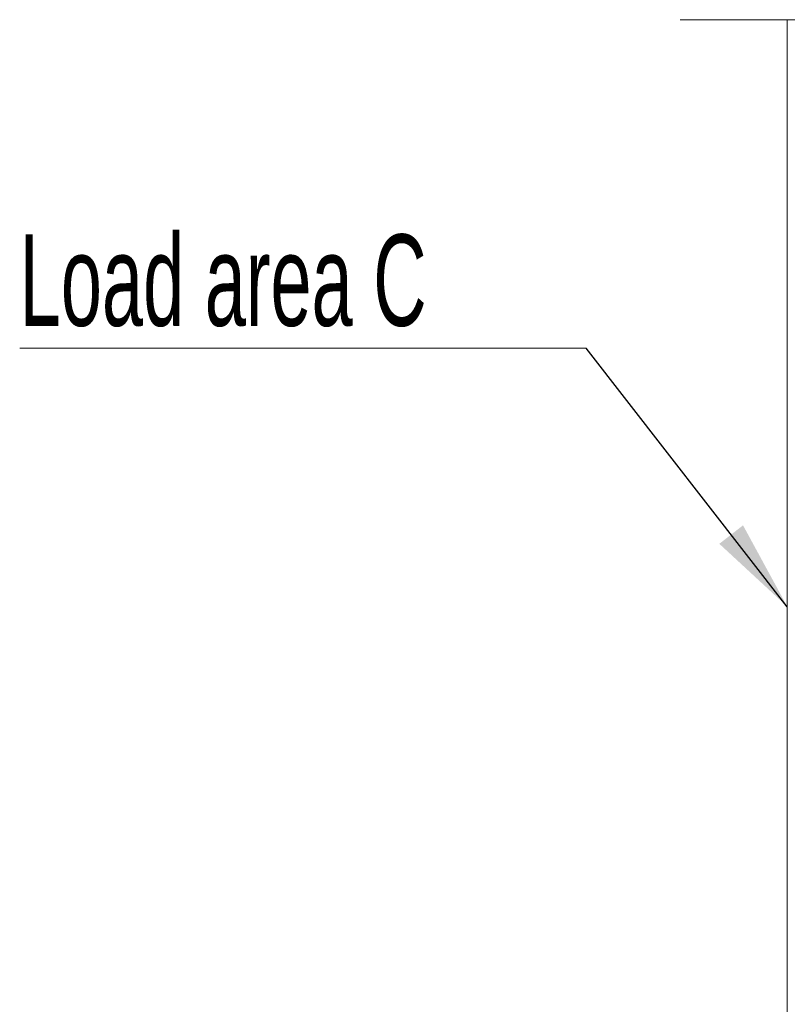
# Model space of a CAD drawing. Header units: millimetres. Extents: x 0 to 8410, y 0 to 5940.
# Tile 126 of 180: x 4637 to 5057, y 3539 to 4078. Entities that reach past the tile are written whole.
import ezdxf

# ---------------------------------------------------------------- set-up
doc = ezdxf.new("R2010")
doc.units = ezdxf.units.MM
doc.header["$LTSCALE"] = 10
doc.linetypes.add('CENTERX2', pattern=[20.32, 12.7, -2.54, 2.54, -2.54])
doc.styles.add('SLDTEXTSTYLE0', font='TXT', dxfattribs={"width": 0.605})
doc.dimstyles.new('SLDDIMSTYLE1', dxfattribs={"dimtxt": 0, "dimasz": 50, "dimexe": 0, "dimexo": 0.0625, "dimgap": 0, "dimtad": 0, "dimtih": 1, "dimtoh": 1, "dimdec": 0, "dimrnd": 1e-09, "dimzin": 0, "dimdsep": 46, "dimtxsty": 'Standard', "dimsah": 1, "dimcen": 0.09, "dimadec": 0, "dimazin": 0, "dimtfac": 50, "dimtdec": 0, "dimtofl": 0, "dimtmove": 0, "dimatfit": 3, "dimfxl": 1, "dimfrac": 2, "dimtolj": 1, "dimtzin": 0, "dimarcsym": 0})

# ---------------------------------------------------------------- blocks, each defined once
blk = doc.blocks.new('SW_NOTE_4')
at = {"color": 0, "linetype": 'Continuous', "lineweight": 0}
for p, q in [((-310.03, 0), (0, 0)), ((0, 0), (-310.03, 0)), ((-310.03, 0), (0, 0)), ((0, 0), (-310.03, 0)), ((-310.03, 0), (0, 0)), ((0, 0), (-310.03, 0))]:
    blk.add_line(p, q, dxfattribs=at)
at = {"color": 0, "linetype": 'Continuous', "lineweight": 0, "insert": (-309.99, 62.26), "char_height": 50, "attachment_point": 1, "style": 'SLDTEXTSTYLE0'}
blk.add_mtext('Load area C', dxfattribs=at)

msp = doc.modelspace()

# ---------------------------------------------------------------- linework, layer by layer
at = {"color": 7, "linetype": 'CENTERX2', "lineweight": 0}
msp.add_line((4998.55, 4077.87), (5743.75, 4077.87), dxfattribs=at)
at = {"color": 7, "linetype": 'Continuous', "lineweight": 0}
for q in [(5180.2, 4077.87), (5057.2, 3177.87)]:
    msp.add_line((5057.2, 4077.87), q, dxfattribs=at)

# ---------------------------------------------------------------- block references
msp.add_blockref('SW_NOTE_4', (4947.16, 3898.19), dxfattribs=at)

# ---------------------------------------------------------------- leaders
msp.add_leader([(5057.2, 3756.88), (4947.16, 3898.19)], dimstyle='SLDDIMSTYLE1', dxfattribs=at)

doc.saveas('drawing.dxf')
